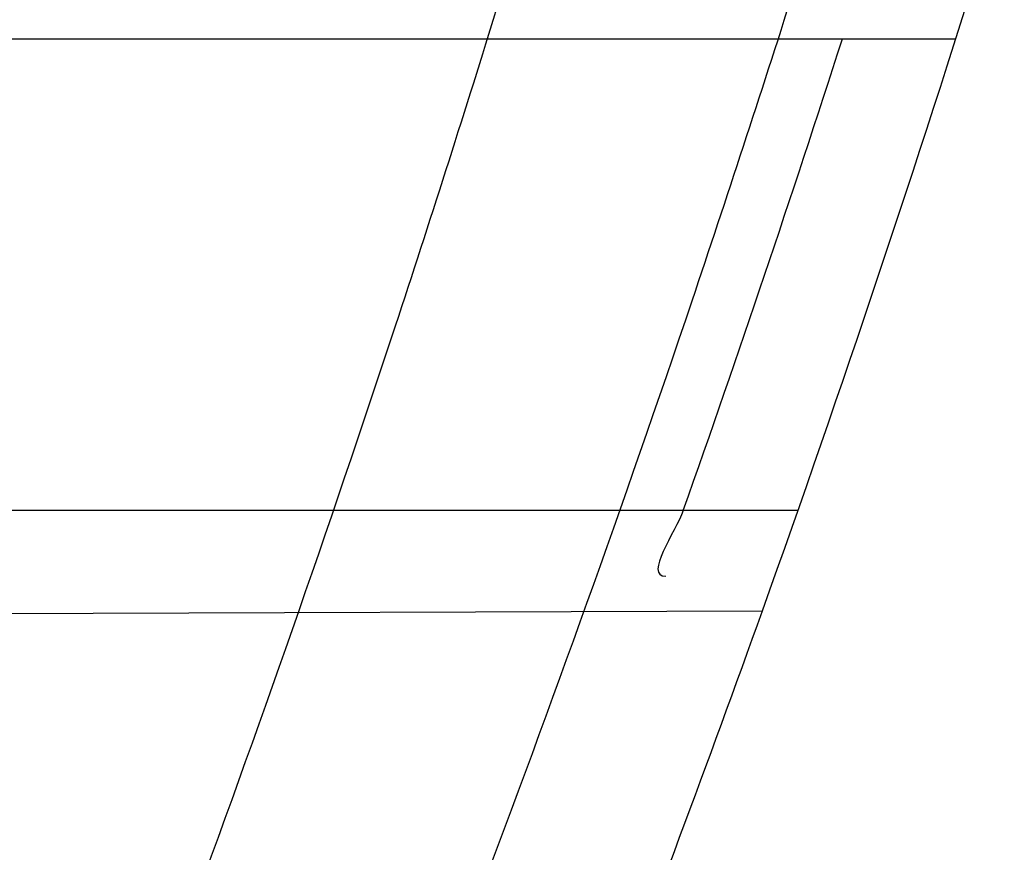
# Model space of a CAD drawing. Header units: millimetres. Extents: x 0 to 297, y 0 to 210.
# Tile 43 of 256: x 145.2066 to 145.2285, y 90.9349 to 90.9534. Entities that reach past the tile are written whole.
import ezdxf

# ---------------------------------------------------------------- set-up
doc = ezdxf.new("R2010")
doc.units = ezdxf.units.MM
doc.header["$LTSCALE"] = 16.335
doc.layers.get('0').update_dxf_attribs({"linetype": 'CONTINUOUS'})
for name, color, linetype in [('01_GLOBAL', 7, 'CONTINUOUS'), ('INTFCLR_1', 7, 'CONTINUOUS'), ('INTFCLR_144815', 7, 'CONTINUOUS')]:
    doc.layers.add(name, color=color, linetype=linetype)

msp = doc.modelspace()

# ---------------------------------------------------------------- linework, layer by layer
at = {"color": 7, "linetype": 'Continuous'}
msp.add_circle((145.8748034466, 92.1344639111), 2.66, dxfattribs=at)
at = {"color": 9, "linetype": 'Continuous'}
msp.add_arc((145.8748034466, 92.1344639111), 2.6259090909, 182.9674534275, 267.0325465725, dxfattribs=at)
at = {"layer": '01_GLOBAL', "color": 7, "linetype": 'Continuous'}
msp.add_circle((145.8748034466, 92.1344639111), 2.695, dxfattribs=at)
at = {"layer": 'INTFCLR_1', "color": 9, "linetype": 'Continuous'}
for p, q in [((145.2019941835, 90.95301820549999), (145.2274598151, 90.95301820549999)), ((145.2239463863, 90.9425182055), (145.1982122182, 90.9425182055)), ((145.1980574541, 90.9401996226), (145.2231564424, 90.940287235))]:
    msp.add_line(p, q, dxfattribs=at)
at = {"layer": 'INTFCLR_1', "color": 6, "linetype": 'Continuous'}
for centre, radius, start, end in [((144.8596077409, 91.07026820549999), 0.4224162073, 270, 90.00000002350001), ((144.8596077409, 91.07026820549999), 0.4014439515, 270, 90.00000002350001), ((144.8596077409, 91.07026820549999), 0.3860864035, 340.3263098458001, 342.6651652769), ((144.8599408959, 91.0702618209), 0.3833630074, 340.5357626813, 342.1919403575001)]:
    msp.add_arc(centre, radius, start, end, dxfattribs=at)
at = {"layer": 'INTFCLR_1', "color": 9, "linetype": 'Continuous'}
msp.add_arc((144.8596077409, 91.07026820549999), 0.3860864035, 337.139241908, 340.3263098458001, dxfattribs=at)
for points, knots in [([(145.235167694, 90.93964664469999), (145.2359987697, 90.94190808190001), (145.2376274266, 90.94647450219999), (145.2407305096, 90.9557351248), (145.2457654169, 90.9723575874), (145.2504341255, 90.9918676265), (145.2535169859, 91.00930456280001), (145.2548129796, 91.01820820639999), (145.2554818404, 91.0233579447), (145.2570256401, 91.03628652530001), (145.2586297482, 91.05837735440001), (145.2583725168, 91.0844406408), (145.2571603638, 91.1013307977), (145.2563978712, 91.1091297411), (145.2558364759, 91.114316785), (145.2541019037, 91.12831663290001), (145.2501634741, 91.1507342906), (145.2444881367, 91.1726209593), (145.2404287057, 91.1856112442), (145.2389019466, 91.1902577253), (145.2365792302, 91.1971022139), (145.2313391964, 91.2114116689), (145.2222901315, 91.2324134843), (145.211984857, 91.2522549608), (145.2048007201, 91.26446751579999), (145.2014430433, 91.2699038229), (145.1992124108, 91.27344744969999), (145.1931796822, 91.28276721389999), (145.1830706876, 91.2970707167), (145.1690288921, 91.3144833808), (145.1571354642, 91.32753546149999), (145.1488272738, 91.335878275), (145.1442335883, 91.34029544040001), (145.1378598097, 91.34625257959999), (145.1289384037, 91.35405272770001), (145.1192814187, 91.3616211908), (145.1131582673, 91.3659752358), (145.1101748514, 91.3679776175), (145.1077179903, 91.36955505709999), (145.1055301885, 91.37087160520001), (145.1036031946, 91.37188262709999), (145.1025200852, 91.37238560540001), (145.1016575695, 91.37269323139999), (145.1010609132, 91.3728325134), (145.1005598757, 91.3727568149), (145.1004622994, 91.3722852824), (145.1007027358, 91.3717640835), (145.1011202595, 91.3710418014), (145.1017948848, 91.3701326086), (145.1026939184, 91.3690240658), (145.1038249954, 91.36772389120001), (145.1051758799, 91.366231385), (145.106740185, 91.36454834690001), (145.1092045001, 91.36193938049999), (145.1127127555, 91.35827210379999), (145.1192604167, 91.3514013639), (145.126411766, 91.34369308), (145.1329263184, 91.3363257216), (145.1369531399, 91.33164093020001), (145.143428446, 91.32395035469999), (145.1533417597, 91.3114874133), (145.1663378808, 91.2933552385), (145.175744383, 91.2785527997), (145.1819029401, 91.2680164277), (145.1860815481, 91.2606058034), (145.1932904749, 91.24707920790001), (145.2029180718, 91.2266527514), (145.209559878, 91.2096225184), (145.212649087, 91.20079273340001)], [0, 0, 0, 0, 0.0103790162, 0.0208837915, 0.0420711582, 0.08518389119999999, 0.1071959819, 0.1183353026, 0.1239410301, 0.1295663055, 0.1744258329, 0.2192337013, 0.2417180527, 0.2473539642, 0.2529903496, 0.2641931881, 0.3081223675, 0.3509244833, 0.3614867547, 0.3667496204, 0.3719934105, 0.3926231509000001, 0.4323812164, 0.470412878, 0.488854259, 0.4934078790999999, 0.4979383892, 0.5068921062, 0.5412323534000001, 0.5733304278, 0.6031976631, 0.6172528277, 0.6240454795, 0.630650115, 0.6548352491, 0.6750685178, 0.6834752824, 0.6871962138, 0.6905460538, 0.6960524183, 0.6981915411, 0.6999110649, 0.7012078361, 0.7020914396, 0.7026255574, 0.7031007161, 0.7038824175, 0.7050749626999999, 0.7066970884, 0.7087489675, 0.7112252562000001, 0.7141187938, 0.7174211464, 0.7211233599, 0.729578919, 0.7392839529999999, 0.762009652, 0.7748693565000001, 0.7816473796, 0.7886214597, 0.8181786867, 0.8502212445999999, 0.8846823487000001, 0.8936821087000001, 0.9027944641, 0.9213301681, 0.9597016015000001, 1, 1, 1, 1]), ([(145.1053256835, 91.37126820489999), (145.1058354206, 91.3712681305), (145.1084302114, 91.3702416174), (145.1114097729, 91.368499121), (145.114679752, 91.3664418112), (145.1177098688, 91.36444481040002), (145.1239326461, 91.36010616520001), (145.1337472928, 91.3525686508), (145.1428234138, 91.3447978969), (145.1493077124, 91.338863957), (145.1539781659, 91.3344671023), (145.1624222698, 91.3261665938), (145.1745124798, 91.3131815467), (145.1887911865, 91.29585590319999), (145.1990766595, 91.2816176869), (145.2052148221, 91.27234000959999), (145.2074832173, 91.268814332), (145.2108964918, 91.26340759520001), (145.2181971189, 91.2512662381), (145.2286731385, 91.2315365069), (145.2378781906, 91.2106406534), (145.2432089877, 91.1964014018), (145.2455710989, 91.1895927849), (145.247123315, 91.1849719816), (145.2512489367, 91.17205836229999), (145.2570185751, 91.1502977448), (145.2610247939, 91.1279966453), (145.262788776, 91.1140712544), (145.2633595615, 91.10891295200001), (145.2641347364, 91.10115794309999), (145.2653671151, 91.0843629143), (145.2656287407, 91.0584419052), (145.2639975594, 91.0364740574), (145.2624282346, 91.0236195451), (145.2617481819, 91.01849828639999), (145.2604303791, 91.00964310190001), (145.2572949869, 90.99229775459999), (145.2525471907, 90.9728939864), (145.2474296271, 90.9563683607), (145.2442749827, 90.94715947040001), (145.2426192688, 90.9426185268), (145.2417743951, 90.94036969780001)], [0, 0, 0, 0, 0.0031306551, 0.0166311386, 0.0214593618, 0.0268204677, 0.03892666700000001, 0.0680356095, 0.1027865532, 0.1122690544, 0.1220182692, 0.1421808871, 0.1849821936, 0.2309157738, 0.2799873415, 0.2927705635, 0.2992370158, 0.3057352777, 0.3320402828, 0.3862318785, 0.4428084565, 0.4721382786, 0.4795908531, 0.487069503, 0.5020757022, 0.562848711, 0.6251729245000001, 0.641061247, 0.6490543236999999, 0.6570463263, 0.6889269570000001, 0.7524525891, 0.8160592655, 0.8240370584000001, 0.8319876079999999, 0.8477879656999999, 0.8790177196, 0.9402188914, 0.9703170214, 0.9852457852, 1, 1, 1, 1]), ([(145.212649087, 91.20079273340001), (145.2158606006, 91.1916133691), (145.2216925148, 91.17275051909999), (145.227244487, 91.14850505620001), (145.2299856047, 91.13231217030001), (145.2310878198, 91.1246731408), (145.2317778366, 91.1195330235), (145.2334659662, 91.1053734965), (145.2350886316, 91.0820240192), (145.2348602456, 91.05859168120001), (145.2340091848, 91.0442662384), (145.2336200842, 91.0390385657), (145.2329629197, 91.0312582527), (145.2311506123, 91.014691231), (145.226931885, 90.9897129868), (145.2217743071, 90.96897061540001), (145.21827327, 90.95706637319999), (145.2168531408, 90.95239822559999), (145.2142959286, 90.94439071), (145.2088936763, 90.92893413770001), (145.2002622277, 90.9078650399), (145.191382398, 90.889773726), (145.1856550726, 90.87921407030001), (145.1835773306, 90.87548959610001), (145.1804900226, 90.8700559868), (145.1738400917, 90.85885693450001), (145.1632874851, 90.84274118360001), (145.150351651, 90.825149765), (145.1410235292, 90.8136739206), (145.1356460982, 90.8073751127), (145.133618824, 90.8050242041), (145.1301975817, 90.8011139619), (145.1238773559, 90.79407797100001), (145.116999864, 90.78674904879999), (145.1107938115, 90.7802602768), (145.1070749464, 90.7763568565), (145.1041227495, 90.77316960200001), (145.102218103, 90.77096320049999), (145.1011689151, 90.7695684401), (145.1007337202, 90.76882832), (145.1004699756, 90.7682973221), (145.1005812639, 90.76760633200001), (145.1020539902, 90.7679067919), (145.1036740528, 90.7686832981), (145.1066075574, 90.7702692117), (145.1094057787, 90.7720516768), (145.1117034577, 90.7735828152), (145.1131778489, 90.7745966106), (145.1156556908, 90.7763307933), (145.1196186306, 90.7792322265), (145.1251563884, 90.7835370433), (145.1334349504, 90.7903494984), (145.1408444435, 90.7969946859), (145.1473278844, 90.8032123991), (145.1519747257, 90.8077983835), (145.1603493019, 90.8164330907), (145.1722854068, 90.829897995), (145.1863008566, 90.84780070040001), (145.1963364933, 90.86246668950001), (145.2023017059, 90.87200498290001), (145.2045040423, 90.8756288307), (145.2078179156, 90.8811890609), (145.2148947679, 90.89367373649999), (145.2249952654, 90.9139386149), (145.2319439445, 90.9308745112), (145.2351676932, 90.9396466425)], [0, 0, 0, 0, 0.0419354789, 0.08505031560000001, 0.1071497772, 0.1127379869, 0.1183317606, 0.1295131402, 0.1742263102, 0.2191466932, 0.230445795, 0.2361065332, 0.241751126, 0.2641147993, 0.3079545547, 0.3508736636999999, 0.3561840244, 0.3614616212, 0.3719139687, 0.3924297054, 0.4320526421, 0.4700131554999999, 0.4792642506, 0.483852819, 0.4884035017, 0.5062126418, 0.5400088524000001, 0.5714206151, 0.6003317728, 0.6037560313, 0.6071340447, 0.6137178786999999, 0.6261602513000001, 0.6479155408, 0.6570536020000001, 0.6648783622, 0.6711643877, 0.6757843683, 0.6774462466, 0.6786751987, 0.6794900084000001, 0.6799813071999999, 0.6813020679, 0.6842478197, 0.6888651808, 0.6950795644, 0.6987591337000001, 0.70073729, 0.7027989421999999, 0.7117993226, 0.7219139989, 0.7330405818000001, 0.7580265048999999, 0.7648041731, 0.7717766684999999, 0.7861782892, 0.816667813, 0.8493175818, 0.8841610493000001, 0.8932352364, 0.8978283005, 0.9024468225, 0.9211469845, 0.9596997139, 1, 1, 1, 1]), ([(145.1053256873, 90.7692681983), (145.1051880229, 90.769268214), (145.1048509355, 90.76933467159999), (145.1048682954, 90.769940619), (145.1052289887, 90.77056403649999), (145.1058526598, 90.7714906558), (145.1068032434, 90.77264391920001), (145.1086356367, 90.7747211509), (145.110803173, 90.77699248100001), (145.113215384, 90.7794781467), (145.1159839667, 90.7823058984), (145.1217014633, 90.7881297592), (145.1287122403, 90.7954132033), (145.1351564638, 90.80240928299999), (145.1386445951, 90.8062976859), (145.1407113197, 90.80863540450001), (145.1461908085, 90.8148961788), (145.1556953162, 90.8263034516), (145.1688811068, 90.84380018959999), (145.1796415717, 90.85983729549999), (145.1864241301, 90.8709859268), (145.1895721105, 90.87639380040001), (145.1916900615, 90.880099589), (145.1975256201, 90.89060172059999), (145.2065751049, 90.908597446), (145.2153782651, 90.92957264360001), (145.2208882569, 90.944962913), (145.2234958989, 90.95293463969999), (145.2249438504, 90.95758139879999), (145.2285119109, 90.9694259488), (145.2337695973, 90.990067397), (145.2380725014, 91.0149380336), (145.2399207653, 91.03143377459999), (145.2405908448, 91.039179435), (145.2409875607, 91.0443834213), (145.241855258, 91.0586434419), (145.2420882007, 91.0819727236), (145.2404334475, 91.1052173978), (145.2387124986, 91.1193107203), (145.238008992, 91.12442738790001), (145.2368850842, 91.1320325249), (145.2340893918, 91.1481566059), (145.2284266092, 91.1722973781), (145.222482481, 91.1910649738), (145.2192099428, 91.2001967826)], [0, 0, 0, 0, 0.0008731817, 0.001718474, 0.0032338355, 0.0055641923, 0.008732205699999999, 0.0127298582, 0.0231213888, 0.0286463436, 0.0346993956, 0.04822263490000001, 0.0804125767, 0.0988155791, 0.1085508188, 0.1135449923, 0.1186070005, 0.1613231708, 0.2076862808, 0.2575123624, 0.2837454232, 0.2904461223, 0.2972015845, 0.3108183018, 0.3666504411, 0.4248609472, 0.4549769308, 0.4703146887, 0.4780576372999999, 0.4858477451, 0.5487776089, 0.6130123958, 0.6457680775, 0.6540347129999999, 0.6623246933, 0.6788711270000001, 0.74464742, 0.8101273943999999, 0.8265053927, 0.8346996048, 0.8428861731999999, 0.8752668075, 0.9384714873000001, 1, 1, 1, 1]), ([(145.1234130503, 90.9400704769), (145.1246906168, 90.9400481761), (145.127239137, 90.94000601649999), (145.1322939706, 90.9399331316), (145.1385306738, 90.93986904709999), (145.1447091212, 90.9398747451), (145.1489821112, 90.9399481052), (145.1513939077, 90.94001548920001), (145.1549202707, 90.9401431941), (145.1600670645, 90.9404446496), (145.1656722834, 90.9410862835), (145.1694585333, 90.94175188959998), (145.1715577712, 90.9421975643), (145.174592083, 90.9429203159), (145.1789776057, 90.944275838), (145.1831210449, 90.9461878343), (145.1857066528, 90.94768926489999), (145.1873880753, 90.94875544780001), (145.1902341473, 90.9507967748), (145.1932263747, 90.95352694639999), (145.1955867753, 90.956200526), (145.1968904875, 90.9578368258), (145.1988249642, 90.96043582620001), (145.2014875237, 90.9646811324), (145.2039802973, 90.9697567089), (145.2057662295, 90.9740606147), (145.2074274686, 90.9785565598), (145.2084931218, 90.9820102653), (145.209127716, 90.9843447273)], [0, 0, 0, 0, 0.0354707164, 0.0707566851, 0.1403369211, 0.2086101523, 0.2422620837, 0.2589694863, 0.2755870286, 0.3402183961, 0.4020447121, 0.4320711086, 0.4469021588, 0.461611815, 0.5186591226, 0.5740110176, 0.587810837, 0.6016461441, 0.6292660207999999, 0.6849553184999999, 0.7135897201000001, 0.7282126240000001, 0.7430221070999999, 0.8035181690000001, 0.8669700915, 0.8997737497, 0.9328434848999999, 1, 1, 1, 1]), ([(145.1233763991, 90.93797277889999), (145.1246859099, 90.9379344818), (145.1272983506, 90.93786088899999), (145.1324807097, 90.93772749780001), (145.1388757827, 90.9375921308), (145.1452121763, 90.9375336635), (145.149595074, 90.9375675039), (145.1520689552, 90.9376144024), (145.1556853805, 90.93771377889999), (145.1609630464, 90.93798151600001), (145.1667113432, 90.9386048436), (145.1705929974, 90.9392716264), (145.1727442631, 90.9397219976), (145.1758531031, 90.94045717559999), (145.1803470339, 90.94184674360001), (145.1845861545, 90.943825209), (145.1872266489, 90.9453851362), (145.1889460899, 90.94649374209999), (145.191856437, 90.94862433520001), (145.1949089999, 90.9514760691), (145.1973099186, 90.95426870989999), (145.198636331, 90.95598057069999), (145.2006070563, 90.95870544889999), (145.2033141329, 90.96315884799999), (145.2058390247, 90.9684768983), (145.20764533, 90.9729894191), (145.2093251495, 90.9777089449), (145.2103990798, 90.981332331), (145.211037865, 90.98378101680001)], [0, 0, 0, 0, 0.0352840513, 0.0703885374, 0.1396222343, 0.2075595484, 0.24104394, 0.2576664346, 0.2741994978, 0.3384817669, 0.3999443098, 0.4297839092, 0.4445208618, 0.4591331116, 0.5158220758, 0.5708773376, 0.584618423, 0.5984078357, 0.62596322, 0.6816730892, 0.7104014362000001, 0.7250935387, 0.7399872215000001, 0.8009607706, 0.865102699, 0.8983215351, 0.931842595, 1, 1, 1, 1]), ([(145.2417743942, 90.9403696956), (145.2384946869, 90.93163998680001), (145.2314239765, 90.9147844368), (145.2211560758, 90.8946339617), (145.2139644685, 90.8822223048), (145.2105957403, 90.8766924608), (145.2083561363, 90.8730870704), (145.2022867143, 90.8635921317), (145.1920758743, 90.8489934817), (145.1778239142, 90.8311808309), (145.1656903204, 90.8177857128), (145.1571787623, 90.8091953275), (145.152454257, 90.8046307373), (145.1458582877, 90.79843762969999), (145.1383224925, 90.7918199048), (145.1299078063, 90.7850365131), (145.1242775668, 90.780747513), (145.1202493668, 90.77785586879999), (145.1177315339, 90.77612747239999), (145.1162319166, 90.7751153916), (145.1129973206, 90.77300512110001), (145.1096283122, 90.77089666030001), (145.106516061, 90.7695293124), (145.1056598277, 90.7692681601), (145.1053256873, 90.7692681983)], [0, 0, 0, 0, 0.1254333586, 0.2455838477, 0.3039242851, 0.3183395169, 0.3326778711, 0.3610127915, 0.4699119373, 0.572102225, 0.6676664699, 0.7128530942, 0.7347412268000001, 0.7560248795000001, 0.8345501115, 0.8695520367, 0.9013904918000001, 0.9297392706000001, 0.9362356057, 0.9424699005, 0.9540693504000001, 0.9882335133, 0.9955056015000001, 1, 1, 1, 1])]:
    msp.add_open_spline(points, degree=3, knots=knots, dxfattribs=at)
at = {"layer": 'INTFCLR_1', "color": 6, "linetype": 'Continuous'}
for points, knots in [([(145.1350652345, 91.37126820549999), (145.1342109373, 91.37126820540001), (145.1357546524, 91.3683275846), (145.1370803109, 91.3667054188), (145.1392467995, 91.36385886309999), (145.1419201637, 91.3606392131), (145.145337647, 91.3565301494), (145.149332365, 91.3517583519), (145.1536170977, 91.34656836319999), (145.1578478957, 91.34135293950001), (145.1617862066, 91.3363852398), (145.1654017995, 91.331722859), (145.1686896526, 91.3273862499), (145.1716611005, 91.3233823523), (145.1743369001, 91.31970203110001), (145.176743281, 91.3163294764), (145.1789048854, 91.31324522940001), (145.1808385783, 91.31044103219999), (145.1825660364, 91.30789847), (145.1841084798, 91.3055965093), (145.185490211, 91.3035084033), (145.1867189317, 91.3016307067), (145.1878098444, 91.2999462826), (145.1887779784, 91.29843766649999), (145.1896459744, 91.2970737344), (145.1906214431, 91.2955292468), (145.191753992, 91.2937193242), (145.1928766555, 91.2919021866), (145.1938510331, 91.29030917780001), (145.1946912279, 91.28892487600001), (145.1956155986, 91.28738878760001), (145.1966371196, 91.28567497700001), (145.1977643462, 91.2837631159), (145.1990081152, 91.2816272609), (145.2003754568, 91.2792470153), (145.201880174, 91.2765873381), (145.2035347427, 91.2736120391), (145.2053542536, 91.2702751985), (145.2073580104, 91.2665186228), (145.2095596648, 91.2622861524), (145.2119715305, 91.25751282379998), (145.214608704, 91.2521191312), (145.2174929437, 91.2459939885), (145.220642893, 91.2390035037), (145.2240752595, 91.2309767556), (145.227802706, 91.2217082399), (145.2318351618, 91.21090431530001), (145.2361179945, 91.19831684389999), (145.2403681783, 91.18429274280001), (145.2442872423, 91.16942297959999), (145.2476657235, 91.15438159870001), (145.2504753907, 91.1392991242), (145.2527156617, 91.12423526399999), (145.2543982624, 91.1091876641), (145.2555287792, 91.0941918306), (145.256117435, 91.079233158), (145.2561708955, 91.0643352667), (145.2556951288, 91.0494844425), (145.2546936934, 91.0346826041), (145.2531693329, 91.01994161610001), (145.2511191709, 91.00523180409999), (145.2485428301, 90.9905728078), (145.2454275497, 90.9759328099), (145.2417708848, 90.9613303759), (145.2376203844, 90.94696810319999), (145.2332204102, 90.9335438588), (145.2288852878, 90.92162630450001), (145.2248596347, 90.9114479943), (145.2211587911, 90.90270194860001), (145.2177663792, 90.89512937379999), (145.2146668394, 90.8885329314), (145.2118379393, 90.8827508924), (145.2092594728, 90.87766290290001), (145.2069119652, 90.8731710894), (145.2047820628, 90.869201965), (145.2028538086, 90.86569136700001), (145.2011073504, 90.8625761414), (145.1995253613, 90.8598041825), (145.1980916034, 90.85733143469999), (145.1967959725, 90.8551286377), (145.1956290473, 90.85316932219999), (145.1945782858, 90.85142412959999), (145.1936278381, 90.84986076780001), (145.1927650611, 90.8484539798), (145.1919665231, 90.8471621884), (145.1911689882, 90.845881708), (145.1903111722, 90.84451464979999), (145.1893416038, 90.842982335), (145.1882509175, 90.8412749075), (145.1870226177, 90.8393719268), (145.1856376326, 90.83725116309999), (145.1840803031, 90.8348962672), (145.1823329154, 90.83229124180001), (145.1803729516, 90.82941478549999), (145.1781781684, 90.82624664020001), (145.1757236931, 90.82276863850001), (145.1729902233, 90.8189712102), (145.1699514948, 90.8148382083), (145.1665806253, 90.81035527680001), (145.1628687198, 90.8055344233), (145.1588145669, 90.8003903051), (145.1544498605, 90.7949847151), (145.149996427, 90.78957611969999), (145.1458273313, 90.78459071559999), (145.1422457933, 90.7802896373), (145.1394492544, 90.7769290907), (145.1371773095, 90.773959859), (145.1358081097, 90.7722873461), (145.134193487, 90.7692682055), (145.1350652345, 90.7692682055)], [0, 0, 0, 0, 0.0038604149, 0.007501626, 0.0124785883, 0.0188917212, 0.0268498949, 0.0364677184, 0.0470694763, 0.05724446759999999, 0.0668187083, 0.0757144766, 0.08390537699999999, 0.0914099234, 0.09824517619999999, 0.1044667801, 0.1101313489, 0.1152642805, 0.1198589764, 0.1240215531, 0.1277856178, 0.1311734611, 0.1341617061, 0.1368541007, 0.1392736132, 0.1414672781, 0.1451087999, 0.148921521, 0.1511192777, 0.1535471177, 0.1562389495, 0.1592204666, 0.1625628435, 0.1662680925, 0.1703891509, 0.1749670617, 0.1800766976, 0.185772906, 0.1921414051, 0.1993155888, 0.2073311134, 0.2163077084, 0.2264451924, 0.2379233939, 0.2509534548, 0.2658909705, 0.2830621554, 0.3030578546, 0.3259639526, 0.3492662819, 0.3725305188, 0.395610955, 0.4185782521, 0.4413347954, 0.4640172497, 0.4865192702, 0.5089682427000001, 0.5313242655, 0.5536477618, 0.5759939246, 0.5982772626, 0.6207472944, 0.6432362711, 0.6658996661, 0.6887559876, 0.7107777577, 0.7297237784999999, 0.7460531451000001, 0.7602331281, 0.7726347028, 0.7835467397, 0.7931663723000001, 0.8017211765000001, 0.8093215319, 0.8160683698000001, 0.8220757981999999, 0.8274205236, 0.83220661, 0.8364980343, 0.8403367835, 0.8437547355, 0.8468031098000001, 0.8495420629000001, 0.8520223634, 0.8542604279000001, 0.8564046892, 0.8588391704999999, 0.8615533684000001, 0.8645986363, 0.8679945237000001, 0.8717882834, 0.8760445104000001, 0.8807522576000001, 0.8859628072, 0.8917731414, 0.8981681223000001, 0.9051985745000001, 0.9129160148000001, 0.9213486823, 0.930543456, 0.9404096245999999, 0.9509435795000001, 0.9619432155, 0.9720502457, 0.9803711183, 0.9870628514, 0.9922716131, 0.9960607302, 1, 1, 1, 1]), ([(145.1350652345, 90.7692682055), (145.1360387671, 90.7692682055), (145.1377271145, 90.77040596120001), (145.1403228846, 90.77196865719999), (145.1432989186, 90.7741311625), (145.1469787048, 90.7769487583), (145.1513602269, 90.78054609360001), (145.156189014, 90.78473927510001), (145.1610884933, 90.78922212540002), (145.16571304, 90.7936532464), (145.1699506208, 90.7978753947), (145.1738079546, 90.80185999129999), (145.1773032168, 90.80558700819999), (145.1804624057, 90.8090520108), (145.1833068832, 90.8122538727), (145.1858602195, 90.8151948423), (145.1881553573, 90.8178946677), (145.1902110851, 90.8203591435), (145.1920499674, 90.8226010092), (145.1936917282, 90.8246337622), (145.195161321, 90.8264787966), (145.1964960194, 90.82817546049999), (145.197810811, 90.82986574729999), (145.1992115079, 90.83168840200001), (145.2006985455, 90.83364987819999), (145.2021699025, 90.8356183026), (145.203615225, 90.83757754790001), (145.2051191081, 90.8396441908), (145.2067839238, 90.8419664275), (145.2086446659, 90.8446056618), (145.2107239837, 90.8476123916), (145.2130437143, 90.8510414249), (145.2156231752, 90.85494957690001), (145.2184823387, 90.85940686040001), (145.2216518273, 90.8645112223), (145.2251614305, 90.87037537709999), (145.229038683, 90.8771369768), (145.2333125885, 90.884978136), (145.2380078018, 90.89411228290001), (145.2431555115, 90.9048590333), (145.2486552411, 90.91737134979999), (145.2541538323, 90.9312561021), (145.2592951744, 90.9458952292), (145.2638614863, 90.9607341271), (145.2678132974, 90.9756278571), (145.2711637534, 90.9905604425), (145.2739112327, 91.005452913), (145.2760779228, 91.0203457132), (145.2776685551, 91.03517539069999), (145.2786982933, 91.0499655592), (145.2791763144, 91.06470155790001), (145.2791102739, 91.0793859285), (145.2785051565, 91.09402740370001), (145.2773642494, 91.1086166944), (145.2756872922, 91.1231600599), (145.2734729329, 91.13765537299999), (145.2707211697, 91.1520804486), (145.2674209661, 91.16646759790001), (145.2635667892, 91.1807987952), (145.259139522, 91.19509062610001), (145.254151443, 91.2092704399), (145.2488018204, 91.2228033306), (145.2434345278, 91.23506080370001), (145.238408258, 91.245610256), (145.2338248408, 91.2545835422), (145.2296571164, 91.2622860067), (145.2258775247, 91.26893157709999), (145.2224553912, 91.2746994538), (145.2193628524, 91.2797261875), (145.216567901, 91.28412676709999), (145.2140471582, 91.2879848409), (145.2117761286, 91.29137679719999), (145.209737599, 91.2943566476), (145.2079066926, 91.2969818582), (145.20627007, 91.2992895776), (145.2048016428, 91.30132990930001), (145.203482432, 91.3031390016), (145.202221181, 91.30484800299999), (145.2009100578, 91.3066043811), (145.1994654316, 91.308515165), (145.1979774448, 91.3104559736), (145.1964846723, 91.3123763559), (145.1949729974, 91.31429626), (145.1933137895, 91.31637424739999), (145.1914604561, 91.3186591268), (145.1893845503, 91.3211745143), (145.1870661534, 91.32393108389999), (145.1844777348, 91.3269433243), (145.1815962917, 91.3302189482), (145.1783918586, 91.3337676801), (145.174841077, 91.3375879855), (145.1709238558, 91.34167041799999), (145.1666153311, 91.3459993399), (145.1619164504, 91.3505367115), (145.1569054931, 91.35515789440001), (145.1519289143, 91.3595100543), (145.1473729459, 91.36327579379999), (145.1435388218, 91.36622737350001), (145.1404516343, 91.3684830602), (145.1377826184, 91.3700958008), (145.1360568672, 91.37126820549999), (145.1350652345, 91.37126820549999)], [0, 0, 0, 0, 0.0042187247, 0.0081401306, 0.0133978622, 0.0200459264, 0.0282638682, 0.0379443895, 0.0477615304, 0.05703690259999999, 0.0656973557, 0.0736821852, 0.0810680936, 0.0878383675, 0.0940009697, 0.0996271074, 0.1047154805, 0.1093563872, 0.1135342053, 0.1172803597, 0.1206792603, 0.1237557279, 0.1266349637, 0.1299589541, 0.1337168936, 0.1373013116, 0.1406085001, 0.1442672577, 0.148377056, 0.1529904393, 0.1582606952, 0.164218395, 0.1709303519, 0.1785521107, 0.1871652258, 0.1969659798, 0.2081658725, 0.2209392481, 0.2356613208, 0.2526660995, 0.2725685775, 0.2948769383, 0.3173640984, 0.3397873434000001, 0.3621386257, 0.3841211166, 0.4060891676, 0.4277469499, 0.4493218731, 0.470705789, 0.4919793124, 0.5131981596, 0.5343255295, 0.5554668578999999, 0.5765984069, 0.5977513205, 0.6189954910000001, 0.6402209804, 0.6617015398, 0.6832900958, 0.7050415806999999, 0.7268239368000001, 0.7463339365, 0.7630160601, 0.7774553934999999, 0.7899931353, 0.8009638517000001, 0.8105830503, 0.8190545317, 0.8265380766, 0.8331730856, 0.8390248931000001, 0.8442268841, 0.8488182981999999, 0.8528943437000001, 0.8564866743, 0.8597116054, 0.8625968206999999, 0.8656908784, 0.8692094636, 0.8729771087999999, 0.8762884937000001, 0.879749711, 0.8835661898, 0.8878115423, 0.8924986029, 0.8976989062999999, 0.9034198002, 0.9097088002, 0.9166034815, 0.9241390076, 0.9323094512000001, 0.9411199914, 0.9506041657, 0.9606137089, 0.9706541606, 0.9792553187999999, 0.9862062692, 0.9916647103, 0.9957028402, 1, 1, 1, 1])]:
    msp.add_open_spline(points, degree=3, knots=knots, dxfattribs=at)
msp.add_open_spline([(145.2213945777, 90.9425182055), (145.2212265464, 90.9420427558), (145.2205035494, 90.9410539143), (145.221007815, 90.9410556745)], degree=3, dxfattribs=at)
at = {"layer": 'INTFCLR_144815', "color": 6, "linetype": 'Continuous'}
for radius in [0.4466793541, 0.4256665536]:
    msp.add_circle((144.8596077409, 91.07026820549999), radius, dxfattribs=at)
for radius, start, end in [(0.6157754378, 313.9937911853, 154.5150993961), (0.5947754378, 312.9543589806, 154.5144414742), (0.5751005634, 282.2440355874, 71.2863570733), (0.4537777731, 308.490992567, 51.50900743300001), (0.4747905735, 316.9838592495, 43.0161407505), (0.4480128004, 313.9992414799, 46.00075850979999)]:
    msp.add_arc((144.8596077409, 91.07026820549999), radius, start, end, dxfattribs=at)
at = {"layer": 'INTFCLR_144815', "color": 9, "linetype": 'Continuous'}
for centre, radius, start, end in [((144.8596077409, 91.07026820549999), 0.5712784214, 292.4997540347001, 54.0964566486), ((144.8596102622, 91.0702693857), 0.5153523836, 292.4997540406, 54.09645665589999), ((144.8596257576, 91.0702725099), 0.5066391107, 311.2505121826, 48.7494878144), ((144.859607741, 91.07026820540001), 0.4617768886, 314.0862202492, 45.9137797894), ((144.8596077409, 91.07026820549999), 0.450734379, 313.8592910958, 46.1407088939), ((144.8596077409, 91.07026820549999), 0.4477854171, 314.0319604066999, 45.9680396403)]:
    msp.add_arc(centre, radius, start, end, dxfattribs=at)
at = {"layer": 'INTFCLR_144815', "color": 6, "linetype": 'Continuous'}
for points, knots in [([(145.1715348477, 90.75876832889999), (145.1712150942, 90.75877420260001), (145.1712119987, 90.7600066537), (145.1717859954, 90.7606973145), (145.1723169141, 90.76165810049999), (145.1728921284, 90.7625179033), (145.1735763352, 90.7635211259), (145.1743814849, 90.7646468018), (145.17530592, 90.76590735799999), (145.1763525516, 90.7673048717), (145.1775225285, 90.7688449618), (145.1788179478, 90.77053327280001), (145.1802417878, 90.7723776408), (145.1817966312, 90.7743857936), (145.1834827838, 90.77656326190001), (145.1852973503, 90.77891214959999), (145.1872357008, 90.7814329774), (145.189295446, 90.7841297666), (145.1914790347, 90.78701356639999), (145.1937896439, 90.79009740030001), (145.1962240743, 90.79338687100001), (145.1987743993, 90.7968818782), (145.2014309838, 90.8005803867), (145.2041860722, 90.8044833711), (145.2070298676, 90.8085892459), (145.2099514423, 90.81289490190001), (145.2129388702, 90.817395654), (145.215979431, 90.8220852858), (145.2190598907, 90.8269562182), (145.2221667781, 90.8319996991), (145.2252866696, 90.83720604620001), (145.2284064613, 90.84256492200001), (145.2315136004, 90.8480656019), (145.2345962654, 90.8536972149), (145.2376434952, 90.8594489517), (145.2406452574, 90.8653102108), (145.2435925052, 90.8712707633), (145.2464771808, 90.87732085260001), (145.2492921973, 90.8834512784), (145.2520314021, 90.8896534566), (145.2546894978, 90.8959194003), (145.2572619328, 90.9022416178), (145.2597453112, 90.9086143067), (145.2621317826, 90.9150187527), (145.2644188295, 90.921447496), (145.2666074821, 90.927902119), (145.2687002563, 90.9343905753), (145.2706975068, 90.94091510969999), (145.2725965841, 90.9474676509), (145.2743963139, 90.9540444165), (145.2760946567, 90.9606370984), (145.2776905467, 90.96723941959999), (145.2791843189, 90.97385019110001), (145.2805765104, 90.98046922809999), (145.2818676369, 90.98709652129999), (145.2830580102, 90.9937313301), (145.2841477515, 91.0003718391), (145.2851369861, 91.0070158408), (145.2860260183, 91.01366199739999), (145.2868152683, 91.0203099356), (145.2875051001, 91.02695916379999), (145.2880958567, 91.0336093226), (145.2885878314, 91.04025993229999), (145.2889813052, 91.0469109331), (145.289276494, 91.0535620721), (145.2894735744, 91.06021341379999), (145.2895726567, 91.0668647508), (145.2895738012, 91.0735161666), (145.2894770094, 91.0801674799), (145.2892822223, 91.0868188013), (145.2889893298, 91.09346994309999), (145.2885981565, 91.1001209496), (145.2881084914, 91.1067715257), (145.2875200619, 91.1134215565), (145.2868325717, 91.1200706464), (145.2860456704, 91.126718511), (145.2851589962, 91.13336461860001), (145.2841721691, 91.14000833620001), (145.2830848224, 91.14664879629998), (145.2818965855, 91.15328508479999), (145.2806070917, 91.15991620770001), (145.2792161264, 91.166540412), (145.2777236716, 91.17315528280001), (145.27612979, 91.1797584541), (145.2744344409, 91.18634824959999), (145.2726374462, 91.1929236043), (145.2707388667, 91.19948263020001), (145.2687392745, 91.2060219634), (145.2666397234, 91.21253728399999), (145.2644415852, 91.2190240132), (145.2621464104, 91.2254777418), (145.2597562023, 91.23189351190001), (145.2572735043, 91.2382657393), (145.2547014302, 91.2445882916), (145.2520437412, 91.25085444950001), (145.2493049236, 91.25705687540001), (145.2464902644, 91.26318759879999), (145.2436059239, 91.26923801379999), (145.240658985, 91.2751989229), (145.2376574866, 91.2810606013), (145.2346104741, 91.28681281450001), (145.231527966, 91.2924449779), (145.2284209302, 91.2979462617), (145.2253011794, 91.30330580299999), (145.2221812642, 91.3085128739), (145.2190742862, 91.31355713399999), (145.2159936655, 91.3184289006), (145.2129528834, 91.323119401), (145.209965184, 91.3276210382), (145.207043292, 91.331927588), (145.2041991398, 91.3360343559), (145.2014436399, 91.33993825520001), (145.1987864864, 91.3436378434), (145.1962360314, 91.34713327), (145.1937992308, 91.35042615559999), (145.1914816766, 91.3535193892), (145.1892876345, 91.3564169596), (145.1872201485, 91.3591237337), (145.1852811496, 91.36164526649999), (145.1834716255, 91.3639875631), (145.1817917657, 91.36615689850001), (145.1802410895, 91.36815967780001), (145.1788186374, 91.3700022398), (145.1775230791, 91.3716907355), (145.1763528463, 91.3732311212), (145.1753062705, 91.37462867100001), (145.1743814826, 91.3758893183), (145.1735770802, 91.3770151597), (145.1728902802, 91.378018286), (145.1723225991, 91.3788786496), (145.1718630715, 91.3796692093), (145.171402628, 91.38041122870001), (145.1710534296, 91.38175923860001), (145.1715348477, 91.38176808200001)], [0, 0, 0, 0, 0.0014103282, 0.0032894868, 0.0045784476, 0.006109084, 0.0078878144, 0.009921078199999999, 0.0122159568, 0.0147800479, 0.0176210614, 0.0207450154, 0.0241645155, 0.0278962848, 0.0319450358, 0.0363094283, 0.0409856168, 0.0459681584, 0.0512740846, 0.0569372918, 0.0629614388, 0.06932079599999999, 0.0760170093, 0.0830428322, 0.09038864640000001, 0.09804223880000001, 0.1059886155, 0.1142106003, 0.1226891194, 0.1314036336, 0.1403327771, 0.1494548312, 0.1587482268, 0.1681920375, 0.1777662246, 0.1874518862, 0.1972313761, 0.2070885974, 0.2170088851, 0.2269790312, 0.2369874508, 0.247023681, 0.2570780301, 0.2671479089, 0.2771627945, 0.2871678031, 0.297203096, 0.3072268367, 0.3172573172, 0.3272873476, 0.3372951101, 0.3472786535, 0.3572404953, 0.3671820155, 0.3771057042, 0.38701475, 0.3969071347, 0.4067804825, 0.4166362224, 0.4264761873, 0.4363022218, 0.4461151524, 0.4559173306, 0.4657100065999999, 0.4754958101, 0.4852761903, 0.4950537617, 0.5048299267, 0.514607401, 0.5243876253, 0.5341732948, 0.5439658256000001, 0.5537677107, 0.5635801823, 0.5734055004, 0.5832449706, 0.5931003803, 0.6029729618, 0.6128636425, 0.6227732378, 0.6327028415, 0.6426530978, 0.6526214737, 0.6626060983, 0.6726078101, 0.6826271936, 0.6926651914, 0.7027189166, 0.7127821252, 0.7228511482, 0.7329216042, 0.7429877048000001, 0.7530428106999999, 0.7630790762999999, 0.7730874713, 0.7830577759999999, 0.7929782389, 0.8028356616, 0.8126154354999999, 0.8223014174, 0.8318761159, 0.8413205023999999, 0.8506146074, 0.8597374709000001, 0.8686675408, 0.8773831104, 0.8858627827, 0.8940860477, 0.9020337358, 0.9096886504, 0.9170358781, 0.9240630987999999, 0.9307608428, 0.9371226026, 0.9431446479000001, 0.9488258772, 0.9541674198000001, 0.9591725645, 0.9638462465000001, 0.9681947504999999, 0.9722253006, 0.9759458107, 0.979364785, 0.9824904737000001, 0.9853313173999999, 0.9878955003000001, 0.9901906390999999, 0.9922241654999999, 0.994002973, 0.9955336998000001, 0.9968227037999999, 0.9978766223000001, 1, 1, 1, 1]), ([(145.1816919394, 91.37126820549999), (145.1813689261, 91.37126820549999), (145.181354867, 91.37002508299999), (145.1818990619, 91.3693135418), (145.1824036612, 91.36833271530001), (145.1829511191, 91.36745360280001), (145.1836029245, 91.3664285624), (145.1843702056, 91.3652784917), (145.1852510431, 91.3639914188), (145.1862478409, 91.3625655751), (145.1873615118, 91.36099545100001), (145.1885933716, 91.3592761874), (145.1899443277, 91.35740242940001), (145.1914151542, 91.3553685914), (145.1930061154, 91.3531691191), (145.1947171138, 91.3507983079), (145.1965473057, 91.3482507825), (145.1984952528, 91.34552127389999), (145.2005585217, 91.3426051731), (145.2027337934, 91.33949840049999), (145.2050166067, 91.3361978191), (145.207401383, 91.33270127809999), (145.2098813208, 91.32900788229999), (145.2124484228, 91.3251181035), (145.2150935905, 91.3210338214), (145.2178067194, 91.3167583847), (145.2205768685, 91.3122965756), (145.2233924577, 91.30765452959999), (145.2262415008, 91.3028395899), (145.2291118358, 91.297860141), (145.2319913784, 91.29272536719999), (145.2348683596, 91.2874449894), (145.2377314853, 91.2820290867), (145.2405700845, 91.276487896), (145.2433742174, 91.27083163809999), (145.2461347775, 91.26507030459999), (145.2488435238, 91.25921354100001), (145.2514930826, 91.25327056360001), (145.2540769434, 91.2472500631), (145.2565894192, 91.2411601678), (145.2590255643, 91.23500850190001), (145.2613812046, 91.2288019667), (145.2636527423, 91.2225470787), (145.2658372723, 91.2162495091), (145.2679322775, 91.20991477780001), (145.2699358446, 91.203547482), (145.2718463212, 91.1971521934), (145.2736625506, 91.19073257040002), (145.275383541, 91.18429233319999), (145.2770086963, 91.1778343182), (145.2785375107, 91.171361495), (145.2799697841, 91.1648759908), (145.281305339, 91.1583801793), (145.282544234, 91.1518756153), (145.2836865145, 91.14536413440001), (145.2847323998, 91.1388467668), (145.285682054, 91.13232495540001), (145.2865357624, 91.12579938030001), (145.2872937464, 91.1192711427), (145.2879563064, 91.1127405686), (145.2885236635, 91.10620849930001), (145.2889960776, 91.09967506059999), (145.2893737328, 91.0931409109), (145.2896568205, 91.0866060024), (145.2898454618, 91.0800708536), (145.2899397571, 91.0735353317), (145.2899397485, 91.06699989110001), (145.2898454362, 91.0604643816), (145.2896567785, 91.0539292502), (145.2893736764, 91.04739438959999), (145.2889960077, 91.040860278), (145.2885235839, 91.034326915), (145.2879562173, 91.0277949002), (145.2872936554, 91.02126443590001), (145.2865356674, 91.0147362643), (145.2856819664, 91.00821082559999), (145.2847323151, 91.0016890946), (145.283686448, 90.99517188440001), (145.2825441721, 90.98866045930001), (145.2813053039, 90.98215605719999), (145.2799697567, 90.9756602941), (145.2785375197, 90.9691749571), (145.277008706, 90.9627021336), (145.2753835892, 90.95624426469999), (145.2736625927, 90.9498039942), (145.2718464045, 90.94338450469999), (145.2699359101, 90.9369891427), (145.2679323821, 90.9306219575), (145.2658373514, 90.9242871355), (145.2636528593, 90.9179896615), (145.2613812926, 90.91173468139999), (145.2590256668, 90.9055281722), (145.2565895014, 90.8993764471), (145.2540770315, 90.8932865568), (145.2514931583, 90.8872660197), (145.2488435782, 90.8813229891), (145.2461348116, 90.8754661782), (145.2433742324, 90.86970480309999), (145.2405700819, 90.8640485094), (145.2377314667, 90.8585072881), (145.2348683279, 90.85309136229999), (145.2319913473, 90.8478109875), (145.2291118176, 90.8426762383), (145.2262415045, 90.8376968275), (145.2233924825, 90.83288192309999), (145.220576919, 90.8282399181), (145.2178068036, 90.8237781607), (145.2150937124, 90.8195027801), (145.2124485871, 90.8154185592), (145.2098815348, 90.8115288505), (145.2074016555, 90.8078355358), (145.2050169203, 90.8043390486), (145.2027341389, 90.801038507), (145.2005588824, 90.79793175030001), (145.1984956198, 90.7950156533), (145.1965476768, 90.79228614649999), (145.1947174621, 90.7897385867), (145.1930064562, 90.7873677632), (145.1914154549, 90.7851682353), (145.1899446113, 90.7831343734), (145.1885936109, 90.781260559), (145.1873617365, 90.77954126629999), (145.1862480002, 90.77797109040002), (145.1852512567, 90.77654520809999), (145.1843701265, 90.7752581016), (145.1836036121, 90.77410794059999), (145.1829493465, 90.7730830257), (145.1824091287, 90.7722033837), (145.1819724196, 90.77139682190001), (145.1815362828, 90.7706332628), (145.1812048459, 90.7692682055), (145.1816919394, 90.7692682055)], [0, 0, 0, 0, 0.0014863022, 0.0034583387, 0.00480742, 0.0064070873, 0.008263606, 0.0103831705, 0.0127725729, 0.0154385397, 0.018388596, 0.0216299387, 0.0251705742, 0.0290176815, 0.0331791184, 0.0376612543, 0.0424708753, 0.0476126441, 0.053091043, 0.05890788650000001, 0.0650637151, 0.071556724, 0.0783824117, 0.08553378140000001, 0.09300120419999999, 0.1007725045, 0.1088330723, 0.1171662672, 0.125753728, 0.1345758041, 0.1436120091, 0.1528416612, 0.1622443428, 0.1717998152, 0.1814887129, 0.1912927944, 0.2011949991, 0.2111795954, 0.2212322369, 0.2313400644, 0.2414915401, 0.251676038, 0.2618853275, 0.272110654, 0.2823462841, 0.2925853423, 0.3028240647, 0.3130572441, 0.3232827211, 0.3334966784, 0.3436983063, 0.353884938, 0.364056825, 0.3742120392, 0.3843517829, 0.3944749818, 0.4045834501, 0.4146764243, 0.4247563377, 0.4348229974, 0.4448791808, 0.4549248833, 0.4649631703, 0.4749943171, 0.4850215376, 0.4950452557, 0.505068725, 0.5150924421, 0.5251196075, 0.5351507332, 0.5451888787, 0.5552345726, 0.5652905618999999, 0.5753571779, 0.5854368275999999, 0.5955298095, 0.6056379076, 0.615761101, 0.6259004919, 0.6360558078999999, 0.6462271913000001, 0.6564139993, 0.6666151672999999, 0.6768294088, 0.6870543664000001, 0.6972879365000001, 0.7075261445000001, 0.7177656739, 0.7280008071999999, 0.7382265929, 0.7484354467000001, 0.7586203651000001, 0.7687717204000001, 0.7788795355, 0.7889322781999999, 0.7989169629, 0.8088192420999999, 0.8186233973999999, 0.8283123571, 0.8378678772, 0.8472706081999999, 0.8565002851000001, 0.8655364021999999, 0.8743584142, 0.8829458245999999, 0.8912789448, 0.8993394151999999, 0.9071106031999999, 0.9145779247, 0.9217291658, 0.9285546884, 0.9350475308, 0.9412033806, 0.9470201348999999, 0.9524985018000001, 0.9576403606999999, 0.9624499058, 0.9669322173, 0.9710936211, 0.9749409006, 0.978481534, 0.9817230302, 0.984673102, 0.9873392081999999, 0.9897286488, 0.9918483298, 0.9937048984, 0.9953046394, 0.9966537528, 0.9977587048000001, 1, 1, 1, 1]), ([(145.2619187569, 91.0702682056), (145.2619187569, 91.0661356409), (145.2617972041, 91.0578659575), (145.2612501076, 91.0454634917), (145.2603370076, 91.0330607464), (145.2590551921, 91.0206586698), (145.2574020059, 91.0082592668), (145.2553745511, 90.99586623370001), (145.2529686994, 90.983485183), (145.2501810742, 90.971124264), (145.2470107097, 90.9587946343), (145.2434550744, 90.946512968), (145.2395175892, 90.93429876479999), (145.2352018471, 90.9221775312), (145.2305195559, 90.9101815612), (145.2254865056, 90.89834935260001), (145.2201294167, 90.8867289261), (145.2144851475, 90.8753763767), (145.2086034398, 90.86435830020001), (145.2025493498, 90.8537475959), (145.1964022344, 90.843622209), (145.1902548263, 90.8340614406), (145.1842079, 90.82513824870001), (145.1783638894, 90.8169126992), (145.1728175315, 90.80942519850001), (145.1676486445, 90.8026917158), (145.1629171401, 90.79670667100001), (145.1586605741, 90.7914457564), (145.1549015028, 90.7868678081), (145.1516394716, 90.7829300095), (145.1488735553, 90.77957647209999), (145.1465811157, 90.77677520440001), (145.1447678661, 90.77445192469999), (145.1433636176, 90.7726559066), (145.1424842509, 90.77114923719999), (145.1417601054, 90.7703139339), (145.1418564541, 90.7692682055), (145.1421340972, 90.7692682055)], [0, 0, 0, 0, 0.0373969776, 0.0748305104, 0.1123278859, 0.1499208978, 0.1876426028, 0.2255106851, 0.2635438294, 0.3017616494, 0.3401610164, 0.3787310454, 0.4174490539, 0.4562752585, 0.4951477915, 0.5339633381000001, 0.5726158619, 0.6109244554, 0.6486768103, 0.6856239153, 0.7214601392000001, 0.7558561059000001, 0.7884730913, 0.8189949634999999, 0.8471589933, 0.8727898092, 0.8958085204, 0.9161981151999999, 0.9340282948, 0.9494114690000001, 0.9624736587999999, 0.9733586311, 0.9821878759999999, 0.9890812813, 0.9941468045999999, 0.9974875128, 1, 1, 1, 1]), ([(145.1615550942, 90.75876832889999), (145.1612445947, 90.7587739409), (145.1612273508, 90.75997196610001), (145.1618093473, 90.76063833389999), (145.1623391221, 90.7615694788), (145.1629159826, 90.7624028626), (145.1636016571, 90.7633759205), (145.1644091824, 90.76446815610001), (145.165336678, 90.76569181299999), (145.1663871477, 90.7670488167), (145.1675618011, 90.76854473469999), (145.1688622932, 90.7701844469), (145.170290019, 90.7719735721), (145.1718464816, 90.7739182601), (145.1735329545, 90.77602503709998), (145.1753505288, 90.7783008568), (145.177299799, 90.7807527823), (145.1793809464, 90.7833881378), (145.1815932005, 90.7862138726), (145.1839344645, 90.78923609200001), (145.1864007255, 90.79245924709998), (145.1889860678, 90.79588603), (145.1916830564, 90.79951771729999), (145.1944830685, 90.8033544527), (145.1973763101, 90.80739509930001), (145.200351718, 90.8116368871), (145.2033970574, 90.8160752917), (145.2064992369, 90.82070421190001), (145.2096445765, 90.8255160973), (145.2128191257, 90.83050217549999), (145.2160089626, 90.83565269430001), (145.2192004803, 90.84095719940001), (145.2223806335, 90.84640480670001), (145.225537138, 90.8519844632), (145.2286586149, 90.8576851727), (145.2317346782, 90.86349617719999), (145.2347559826, 90.8694071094), (145.2377142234, 90.87540809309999), (145.2406021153, 90.8814898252), (145.2434133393, 90.8876436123), (145.2461424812, 90.8938613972), (145.2487849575, 90.9001357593), (145.2513369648, 90.9064599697), (145.2537953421, 90.9128278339), (145.2561575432, 90.9192337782), (145.258421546, 90.92567277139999), (145.2605857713, 90.9321402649), (145.2626490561, 90.9386322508), (145.2646105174, 90.94514498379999), (145.2664696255, 90.9516753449), (145.2682260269, 90.958220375), (145.269879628, 90.9647776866), (145.2714304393, 90.9713449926), (145.272878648, 90.97792049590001), (145.2742244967, 90.984502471), (145.2754683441, 90.99108963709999), (145.2766105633, 90.9976807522), (145.2776515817, 91.0042748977), (145.2785918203, 91.0108711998), (145.2794317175, 91.0174690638), (145.2801716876, 91.0240679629), (145.280812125, 91.0306675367), (145.2813533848, 91.0372674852), (145.2817957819, 91.04386761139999), (145.2821395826, 91.0504677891), (145.2823849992, 91.057067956), (145.2825321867, 91.0636680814), (145.2825648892, 91.06806835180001), (145.2825648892, 91.07026820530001)], [0, 0, 0, 0, 0.0027272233, 0.00637693, 0.0088871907, 0.0118720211, 0.0153444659, 0.0193180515, 0.02380733, 0.0288260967, 0.0343890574, 0.0405101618, 0.0472051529, 0.05449051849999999, 0.0623846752, 0.0709044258, 0.0800682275, 0.08989261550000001, 0.1003941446, 0.1115838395, 0.1234656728, 0.1360350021, 0.1492811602, 0.1631910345, 0.1777467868, 0.1929237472, 0.2086919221, 0.2250163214, 0.241858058, 0.2591751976, 0.2769240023, 0.2950599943, 0.3135389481, 0.3323178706, 0.3513557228, 0.3706138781, 0.3900565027, 0.40965088, 0.4293672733, 0.4491790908, 0.4690627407, 0.4889974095, 0.5089649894, 0.5289504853, 0.5489397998, 0.5689220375, 0.5888883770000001, 0.6088300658, 0.6287418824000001, 0.6486179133, 0.6684555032, 0.6882511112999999, 0.7080041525, 0.7277129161, 0.7473782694, 0.7670001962, 0.7865808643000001, 0.8061213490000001, 0.8256243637, 0.8450923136, 0.8645285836, 0.8839363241, 0.9033192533, 0.9226811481, 0.9420259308, 0.9613578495, 0.9806810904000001, 1, 1, 1, 1]), ([(145.1891690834, 90.7763964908), (145.1887851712, 90.776403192), (145.1889546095, 90.77791854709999), (145.1897315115, 90.7790594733), (145.1908843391, 90.7812084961), (145.1925602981, 90.78374182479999), (145.1947341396, 90.78700949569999), (145.1974252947, 90.7909271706), (145.2006308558, 90.79558203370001), (145.2042332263, 90.80084524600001), (145.2079731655, 90.8063906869), (145.2115725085, 90.811841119), (145.2148750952, 90.8169466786), (145.2178706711, 90.8216830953), (145.220574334, 90.82605046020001), (145.2230116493, 90.8300661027), (145.2251949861, 90.8337337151), (145.2271471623, 90.8370710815), (145.2288885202, 90.8400975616), (145.2304549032, 90.8428619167), (145.2319718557, 90.84557564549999), (145.2335082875, 90.8483650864), (145.235040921, 90.8511930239), (145.236458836, 90.8538494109), (145.2377089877, 90.8562252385), (145.2388113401, 90.858346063), (145.2397838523, 90.8602375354), (145.2406875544, 90.8620129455), (145.241596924, 90.8638183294), (145.2425851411, 90.8658013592), (145.2436776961, 90.86802049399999), (145.2448886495, 90.8705137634), (145.2462310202, 90.873321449), (145.2477173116, 90.876486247), (145.2493581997, 90.8800514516), (145.251170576, 90.88408150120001), (145.2531660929, 90.8886402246), (145.2553605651, 90.89380950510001), (145.2577752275, 90.8997015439), (145.2604300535, 90.90645553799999), (145.26333995, 90.914239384), (145.2665092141, 90.92323256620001), (145.2699429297, 90.9337048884), (145.27355238, 90.945747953), (145.2770962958, 90.9589566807), (145.2803400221, 90.97273768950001), (145.2831548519, 90.9866050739), (145.285532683, 91.000518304), (145.2874745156, 91.0144570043), (145.288982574, 91.0284284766), (145.2900557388, 91.0423936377), (145.2906967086, 91.0563451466), (145.290839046, 91.0656325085), (145.290839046, 91.07026820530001)], [0, 0, 0, 0, 0.0036397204, 0.0085369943, 0.0157954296, 0.0255088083, 0.0378134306, 0.0528137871, 0.0706279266, 0.09136563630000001, 0.1132788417, 0.1340284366, 0.1532798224, 0.1709168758, 0.1871507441, 0.2019689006, 0.2154440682, 0.2276101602, 0.2386187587, 0.2485421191, 0.257728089, 0.268088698, 0.2787291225, 0.288218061, 0.2966314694, 0.3041773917, 0.3108751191, 0.3167920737, 0.3230614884, 0.3300369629, 0.337794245, 0.3465081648, 0.3563110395, 0.3672939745, 0.3796510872, 0.3935134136, 0.4091801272, 0.426821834, 0.4467452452, 0.4695381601, 0.4956096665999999, 0.5255127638, 0.5599184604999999, 0.6000687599, 0.6446728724, 0.6895337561, 0.7342496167, 0.7787833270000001, 0.8233104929, 0.8676315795, 0.9119694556, 0.9560574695, 1, 1, 1, 1]), ([(145.3115000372, 91.07026820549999), (145.3115000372, 91.0656664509), (145.3113516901, 91.05645244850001), (145.3106831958, 91.042633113), (145.3095662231, 91.0288125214), (145.3079983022, 91.0150007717), (145.3059760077, 91.0012043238), (145.3034956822, 90.9874324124), (145.3005540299, 90.9736981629), (145.2971490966, 90.96001988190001), (145.2932813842, 90.9464221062), (145.2889552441, 90.9329363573), (145.2841806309, 90.9196025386), (145.2789753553, 90.9064700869), (145.2733674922, 90.8935989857), (145.2673981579, 90.8810602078), (145.2611238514, 90.8689352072), (145.2546184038, 90.8573142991), (145.2479729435, 90.8462925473), (145.2412937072, 90.8359640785), (145.2346967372, 90.8264141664), (145.2282996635, 90.8177110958), (145.2222127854, 90.80989981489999), (145.2165301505, 90.8029981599), (145.2113244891, 90.79699886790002), (145.2066450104, 90.7918714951), (145.2025199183, 90.78757659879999), (145.1989594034, 90.78405105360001), (145.1959636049, 90.78127604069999), (145.1935201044, 90.7791103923), (145.1913967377, 90.7775714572), (145.1900017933, 90.7763819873), (145.1891691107, 90.77639652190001)], [0, 0, 0, 0, 0.0421285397, 0.08434683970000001, 0.1266414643, 0.1690446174, 0.2115817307, 0.2542734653, 0.2971305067, 0.3401457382, 0.3832945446, 0.4265305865, 0.4697791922, 0.5129300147, 0.5558322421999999, 0.5982870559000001, 0.6400420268, 0.6807938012, 0.7201892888, 0.7578469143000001, 0.7933806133, 0.8264335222, 0.8567170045, 0.8840287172, 0.9082689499, 0.9294277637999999, 0.9475672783, 0.9627965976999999, 0.9752495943, 0.9850650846, 0.9923757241, 1, 1, 1, 1])]:
    msp.add_open_spline(points, degree=3, knots=knots, dxfattribs=at)
at = {"layer": 'INTFCLR_144815', "color": 9, "linetype": 'Continuous'}
for points, knots in [([(145.3105583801, 91.0530353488), (145.3102266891, 91.0438747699), (145.3089817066, 91.02477064), (145.3059719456, 91.0008773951), (145.3032094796, 90.9849857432), (145.3018037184, 90.9777323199), (145.3008361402, 90.97293773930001), (145.298087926, 90.96008222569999), (145.292924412, 90.9396839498), (145.2859889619, 90.9177221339), (145.2806323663, 90.9029452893), (145.2774807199, 90.8947738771), (145.2727840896, 90.8830630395), (145.266998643, 90.86987411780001), (145.2608277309, 90.8571095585), (145.2573125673, 90.85015298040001), (145.2522180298, 90.84034909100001), (145.2446186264, 90.82663739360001), (145.234434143, 90.8098397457), (145.2261929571, 90.7972004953), (145.221041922, 90.7896219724), (145.2188238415, 90.7864015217), (145.2174343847, 90.7843935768), (145.2140400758, 90.77951936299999), (145.2092021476, 90.7726728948), (145.2047293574, 90.7663125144), (145.2024599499, 90.76282358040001), (145.2014687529, 90.761239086), (145.2006206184, 90.75969509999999), (145.2000487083, 90.7584807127), (145.1999928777, 90.7577050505), (145.2001506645, 90.75756740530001)], [0, 0, 0, 0, 0.0858001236, 0.1790833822, 0.2252548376, 0.2367557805, 0.2482389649, 0.2710367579, 0.3598009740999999, 0.445061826, 0.4864888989, 0.5069045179, 0.5270361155, 0.6045890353, 0.6416374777, 0.6597341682, 0.6775421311, 0.7450519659, 0.8064210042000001, 0.8613741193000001, 0.8862623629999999, 0.8921897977, 0.8979757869, 0.909117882, 0.9477859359, 0.9764348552, 0.98192108, 0.9867019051, 0.9940016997, 0.9980401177, 1, 1, 1, 1]), ([(145.2107030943, 90.7620965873), (145.2105460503, 90.7622247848), (145.210609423, 90.76299821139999), (145.2112143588, 90.7641726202), (145.2120932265, 90.7656901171), (145.2131216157, 90.7672419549), (145.215475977, 90.77067041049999), (145.2201030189, 90.7769185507), (145.2251020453, 90.7836496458), (145.2286099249, 90.7884451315), (145.2300456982, 90.7904207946), (145.232337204, 90.7935891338), (145.2376564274, 90.80104389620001), (145.2461654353, 90.8134814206), (145.2566822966, 90.8300212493), (145.2645343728, 90.84353561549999), (145.2697982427, 90.85320084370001), (145.273427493, 90.8600543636), (145.279796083, 90.8726258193), (145.2857722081, 90.8856283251), (145.2906249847, 90.89717955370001), (145.2938789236, 90.9052338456), (145.2994075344, 90.9197947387), (145.3065683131, 90.9414439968), (145.3119041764, 90.9615718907), (145.3147436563, 90.9742575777), (145.3157429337, 90.9789868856), (145.3171943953, 90.98613991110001), (145.3200463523, 91.0018094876), (145.3228738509, 91.0232473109), (145.3241332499, 91.03993970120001), (145.3244933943, 91.0468259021)], [0, 0, 0, 0, 0.0019511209, 0.0060578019, 0.0135221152, 0.0184240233, 0.0240553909, 0.0535050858, 0.0932797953, 0.1047395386, 0.110689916, 0.1167852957, 0.1423727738, 0.1988288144, 0.2618001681, 0.3309746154, 0.3492045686, 0.3677228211, 0.4056116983, 0.4848284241, 0.5053718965, 0.5261970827, 0.5684309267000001, 0.6552565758, 0.7455309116, 0.7687000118, 0.7803679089, 0.7920523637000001, 0.8389465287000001, 0.9336333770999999, 1, 1, 1, 1])]:
    msp.add_open_spline(points, degree=3, knots=knots, dxfattribs=at)

doc.saveas('drawing.dxf')
